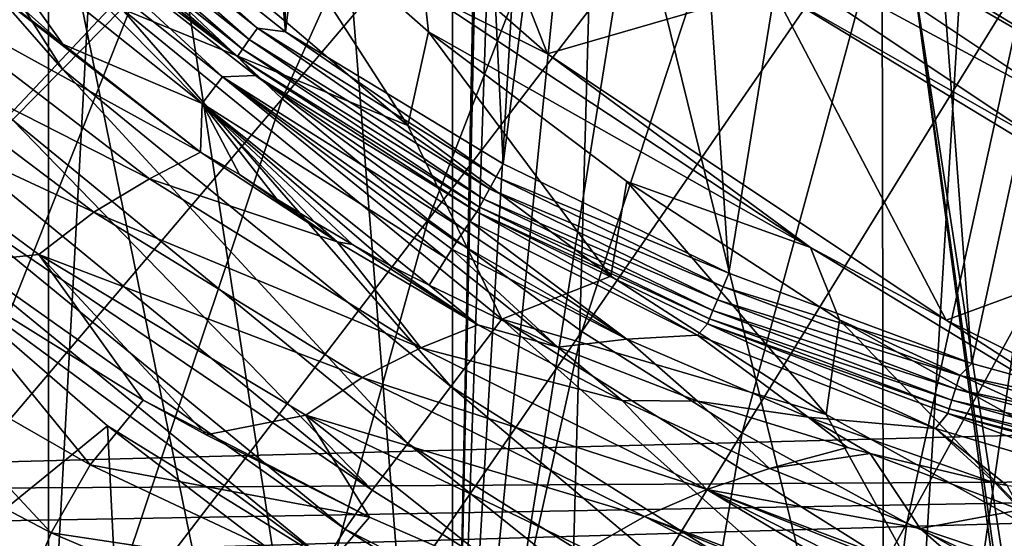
# Model space of a CAD drawing. Header units: metres. Extents: x -25 to 25, y -125 to 22.
# Tile 101 of 256: x -9.78 to -6.29, y -12.03 to -10.19. Entities that reach past the tile are written whole.
import ezdxf

# ---------------------------------------------------------------- set-up
doc = ezdxf.new("R2010")
doc.units = ezdxf.units.M
doc.layers.add('solid_500465', color=7, linetype='CONTINUOUS')
doc.layers.add('solid_500465_01', color=7, linetype='CONTINUOUS')

msp = doc.modelspace()

# ---------------------------------------------------------------- linework, layer by layer
at = {"layer": 'solid_500465'}
for points in [[(-9.681293, -12.738502), (-9.681293, 12.738502), (-8.249394, 13.708605)], [(-8.249394, -13.708605), (-9.681293, -12.738502), (-8.249394, 13.708605)], [(-8.249394, -13.708605), (-8.249394, 13.708605), (-7.962317, 0.502734)], [(-11.003768, -11.614504), (-11.003768, 11.614504), (-9.681293, 12.738502)], [(-9.681293, -12.738502), (-11.003768, -11.614504), (-9.681293, 12.738502)], [(-8.249394, -13.708605), (-7.962317, 0.502734), (-7.962317, -0.502738)], [(-8.249394, -13.708605), (-7.962317, -0.502738), (-7.837096, -1.493306)], [(-8.249394, -13.708605), (-7.837096, -1.493306), (-7.587208, -2.467135)], [(-8.249394, -13.708605), (-7.587208, -2.467135), (-7.219365, -3.395545)], [(-8.249394, -13.708605), (-7.219365, -3.395545), (-6.735403, -4.276453)], [(-9.600716, -9.629432, 45), (-8.841394, -10.232598, 45), (-9.442793, -3.582295, 45)], [(-8.841394, -10.232598, 45), (-8.94376, -4.692109, 45), (-9.442793, -3.582295, 45)], [(-6.716976, -14.521733), (-8.249394, -13.708605), (-6.735403, -4.276453)], [(-6.716976, -14.521733), (-6.735403, -4.276453), (-6.147907, -5.084414)], [(-8.841394, -10.232598, 45), (-8.310891, -5.738495, 45), (-8.94376, -4.692109, 45)], [(-6.716976, -14.521733), (-6.147907, -5.084414), (-5.460488, -5.817034)], [(-8.841394, -10.232598, 45), (-8.069163, -10.700769, 45), (-8.310891, -5.738495, 45)], [(-8.069163, -10.700769, 45), (-7.560942, -6.695974, 45), (-8.310891, -5.738495, 45)], [(-5.109196, -15.161583), (-6.716976, -14.521733), (-5.460488, -5.817034)], [(-10.418184, -5.95415, 3.5), (-10.445536, -17.404257, 3.5), (-7.983196, -17.896387, 3.5)], [(-9.651667, -7.129073, 3.5), (-10.418184, -5.95415, 3.5), (-7.983196, -17.896387, 3.5)], [(-8.069163, -10.700769, 45), (-7.268586, -11.08852, 45), (-7.560942, -6.695974, 45)], [(-7.268586, -11.08852, 45), (-6.695974, -7.560942, 45), (-7.560942, -6.695974, 45)], [(-8.756929, -8.203876, 3.5), (-9.651667, -7.129073, 3.5), (-7.983196, -17.896387, 3.5)], [(-7.268586, -11.08852, 45), (-6.407655, -11.408499, 45), (-6.695974, -7.560942, 45)], [(-6.407655, -11.408499, 45), (-5.738495, -8.310891, 45), (-6.695974, -7.560942, 45)], [(0, -11.500514, 33), (-14.389382, -11.87748, 32.623199), (-14.138102, -8.123719, 32.62978)], [(0, -11.500514, 33), (-14.138102, -8.123719, 32.62978), (-1.138425, -9.304871, 32.970188)], [(-7.738207, -9.170685, 3.5), (-8.756929, -8.203876, 3.5), (-7.983196, -17.896387, 3.5)], [(-6.407655, -11.408499, 45), (-5.574298, -11.638666, 45), (-5.738495, -8.310891, 45)], [(-8.012426, -8.60321, 94.379562), (-9.337809, -10.012725, 94.080116), (-8.852768, -10.469693, 94.081573)], [(-7.598058, -8.993064, 94.379829), (-8.012426, -8.60321, 94.379562), (-8.852768, -10.469693, 94.081573)], [(-9.631542, -10.364205, 43.441593), (-10.800183, -9.03118, 43.412186), (-10.586472, -8.865111, 43.326614)], [(-9.631542, -10.364205, 43.441593), (-10.586472, -8.865111, 43.326614), (-9.421363, -10.150727, 43.337109)], [(-7.598058, -8.993064, 94.379829), (-8.852768, -10.469693, 94.081573), (-8.3352, -10.898774, 94.082268)], [(-7.155935, -9.359334, 94.379936), (-7.598058, -8.993064, 94.379829), (-8.3352, -10.898774, 94.082268)], [(-9.808901, -10.544165, 43.609573), (-10.800183, -9.03118, 43.412186), (-9.631542, -10.364205, 43.441593)], [(-8.420026, -9.015684, 81.334381), (-7.911845, -10.310907, 43.493347), (-9.190001, -9.189993, 43.493347)], [(-8.420026, -9.015684, 81.334381), (-7.113963, -10.07824, 81.334381), (-7.911845, -10.310907, 43.493347)], [(-7.738207, -9.170685, 3.5), (-7.983196, -17.896387, 3.5), (-5.499959, -18.256645, 3.5)], [(-6.619329, -10.008384, 3.5), (-7.738207, -9.170685, 3.5), (-5.499959, -18.256645, 3.5)], [(-8.348781, -10.091942, 43.323002), (-9.190001, -9.189993, 43.493347), (-7.911845, -10.310907, 43.493347)], [(-7.155935, -9.359334, 94.379936), (-8.3352, -10.898774, 94.082268), (-7.789729, -11.29509, 94.082268)], [(-6.69007, -9.697813, 94.379936), (-7.155935, -9.359334, 94.379936), (-7.789729, -11.29509, 94.082268)], [(-7.382564, -9.621145, 82.190041), (-7.236343, -9.430586, 82.562675), (-5.943497, -10.294438, 82.562675)], [(-5.943497, -10.294438, 82.562675), (-7.236343, -9.430586, 82.562675), (-5.785303, -10.020439, 82.873245)], [(-9.337809, -10.012725, 94.080116), (-9.787146, -9.532997, 94.077812), (-10.659927, -11.419724, 93.747673)], [(-9.720956, -9.598049, 44.992889), (-9.753869, -9.634727, 44.971954), (-8.969343, -10.2601, 44.971954)], [(-8.940917, -10.219844, 44.992889), (-9.600716, -9.629432, 45), (-9.720956, -9.598049, 44.992889)], [(-8.940917, -10.219844, 44.992889), (-9.720956, -9.598049, 44.992889), (-8.969343, -10.2601, 44.971954)], [(-9.753869, -9.634727, 44.971954), (-9.781893, -9.665957, 44.938694), (-8.993546, -10.294378, 44.938694)], [(-8.969343, -10.2601, 44.971954), (-9.753869, -9.634727, 44.971954), (-8.993546, -10.294378, 44.938694)], [(-8.940917, -10.219844, 44.992889), (-8.841394, -10.232598, 45), (-9.600716, -9.629432, 45)], [(-7.475216, -9.741892, 81.773636), (-7.382564, -9.621145, 82.190041), (-6.063594, -10.502453, 82.190041)], [(-6.063594, -10.502453, 82.190041), (-7.382564, -9.621145, 82.190041), (-5.943497, -10.294438, 82.562675)], [(-9.781893, -9.665957, 44.938694), (-9.803019, -9.6895, 44.895489), (-9.011793, -10.320218, 44.895489)], [(-8.993546, -10.294378, 44.938694), (-9.781893, -9.665957, 44.938694), (-9.011793, -10.320218, 44.895489)], [(-8.999947, -9.645801, 43.296837), (-8.40783, -10.564777, 43.296837), (-9.090011, -9.98301, 43.296837)], [(-8.999947, -9.645801, 43.296837), (-8.334047, -10.231889, 43.296837), (-8.40783, -10.564777, 43.296837)], [(-8.348781, -10.091942, 43.323002), (-8.334047, -10.231889, 43.296837), (-8.999947, -9.645801, 43.296837)], [(-9.011793, -10.320218, 44.895489), (-9.803019, -9.6895, 44.895489), (-9.732055, -9.776249, 44.850445)], [(-6.69007, -9.697813, 94.379936), (-7.789729, -11.29509, 94.082268), (-7.221716, -11.654743, 94.081573)], [(-6.205106, -10.005126, 94.379829), (-6.69007, -9.697813, 94.379936), (-7.221716, -11.654743, 94.081573)], [(-6.289165, -9.718103, 3.536217), (-6.619329, -10.008384, 3.5), (-5.404311, -10.713487, 3.5)], [(-9.136224, -10.486789, 44.341492), (-9.858384, -9.758204, 44.623268), (-9.936709, -9.847424, 44.345409)], [(-9.732055, -9.776249, 44.850445), (-9.858384, -9.758204, 44.623268), (-9.065058, -10.391717, 44.619343)], [(-9.136224, -10.486789, 44.341492), (-9.065058, -10.391717, 44.619343), (-9.858384, -9.758204, 44.623268)], [(-8.94692, -10.387416, 44.85001), (-9.732055, -9.776249, 44.850445), (-9.065058, -10.391717, 44.619343)], [(-9.011793, -10.320218, 44.895489), (-9.732055, -9.776249, 44.850445), (-8.94692, -10.387416, 44.85001)], [(-6.139693, -10.63426, 81.773636), (-7.113963, -10.07824, 81.334381), (-7.475216, -9.741892, 81.773636)], [(-6.139693, -10.63426, 81.773636), (-7.475216, -9.741892, 81.773636), (-6.063594, -10.502453, 82.190041)], [(-4.569166, -10.006013, 47), (-6.920374, -9.803334, 47), (-5.521227, -10.654278, 47)], [(-5.521227, -10.654278, 45), (-5.521227, -10.654278, 47), (-6.920374, -9.803334, 47)], [(-5.521227, -10.654278, 45), (-6.920374, -9.803334, 47), (-6.920374, -9.803334, 45)], [(5.521227, -10.654278, 45), (-5.521227, -10.654278, 45), (-6.920374, -9.803334, 45)], [(6.920374, -9.803334, 45), (5.521227, -10.654278, 45), (-6.920374, -9.803334, 45)], [(-9.936709, -9.847424, 44.345409), (-10.100381, -9.857547, 44.126667), (-9.63111, -10.275558, 44.105907)], [(-9.63111, -10.275558, 44.105907), (-10.100381, -9.857547, 44.126667), (-10.051303, -9.955378, 44.064373)], [(-9.136224, -10.486789, 44.341492), (-9.936709, -9.847424, 44.345409), (-9.63111, -10.275558, 44.105907)], [(-9.14255, -10.65929, 44.078316), (-10.051303, -9.955378, 44.064373), (-10.223653, -10.063154, 43.776737)], [(-9.63111, -10.275558, 44.105907), (-10.051303, -9.955378, 44.064373), (-9.14255, -10.65929, 44.078316)], [(-9.421363, -10.150727, 43.337109), (-9.090011, -9.98301, 43.296837), (-8.40783, -10.564777, 43.296837)], [(-9.337809, -10.012725, 94.080116), (-10.659927, -11.419724, 93.747673), (-10.104699, -11.94371, 93.751183)], [(-8.852768, -10.469693, 94.081573), (-9.337809, -10.012725, 94.080116), (-10.104699, -11.94371, 93.751183)], [(-6.205106, -10.005126, 94.379829), (-7.221716, -11.654743, 94.081573), (-6.637226, -11.974845, 94.080116)], [(-5.706285, -10.278755, 94.379562), (-6.205106, -10.005126, 94.379829), (-6.637226, -11.974845, 94.080116)], [(-6.619329, -10.008384, 3.5), (-5.5, -18, 3.5), (-5.46238, -17.52776, 3.5)], [(-5.404311, -10.713487, 3.5), (-6.619329, -10.008384, 3.5), (-5.46238, -17.52776, 3.5)], [(-6.619329, -10.008384, 3.5), (-5.499959, -18.256645, 3.5), (-5.5, -18, 3.5)], [(-9.323751, -10.753374, 43.812885), (-10.223653, -10.063154, 43.776737), (-10.410969, -10.200026, 43.465511)], [(-9.14255, -10.65929, 44.078316), (-10.223653, -10.063154, 43.776737), (-9.323751, -10.753374, 43.812885)], [(-7.113963, -10.07824, 81.334381), (-6.498315, -11.255399, 43.493347), (-7.911845, -10.310907, 43.493347)], [(-7.113963, -10.07824, 81.334381), (-5.675379, -10.953057, 81.334381), (-6.498315, -11.255399, 43.493347)], [(-6.139693, -10.63426, 81.773636), (-5.675379, -10.953057, 81.334381), (-7.113963, -10.07824, 81.334381)], [(-8.348781, -10.091942, 43.323002), (-6.978907, -10.996998, 43.394829), (-8.334047, -10.231889, 43.296837)], [(-8.348781, -10.091942, 43.323002), (-7.911845, -10.310907, 43.493347), (-6.978907, -10.996998, 43.394829)], [(-8.25491, -11.490975, 43.443073), (-9.631542, -10.364205, 43.441593), (-9.421363, -10.150727, 43.337109)], [(-8.073998, -11.252237, 43.338558), (-9.421363, -10.150727, 43.337109), (-8.40783, -10.564777, 43.296837)], [(-8.25491, -11.490975, 43.443073), (-9.421363, -10.150727, 43.337109), (-8.073998, -11.252237, 43.338558)], [(-9.521113, -10.872641, 43.528133), (-10.410969, -10.200026, 43.465511), (-10.602084, -10.368354, 43.142838)], [(-9.323751, -10.753374, 43.812885), (-10.410969, -10.200026, 43.465511), (-9.521113, -10.872641, 43.528133)], [(-8.940917, -10.219844, 44.992889), (-8.969343, -10.2601, 44.971954), (-8.117739, -10.789627, 44.972458)], [(-8.940917, -10.219844, 44.992889), (-8.094334, -10.746812, 44.992989), (-8.841394, -10.232598, 45)], [(-8.940917, -10.219844, 44.992889), (-8.117739, -10.789627, 44.972458), (-8.094334, -10.746812, 44.992989)], [(-8.969343, -10.2601, 44.971954), (-8.993546, -10.294378, 44.938694), (-8.137741, -10.826216, 44.939842)], [(-8.969343, -10.2601, 44.971954), (-8.137741, -10.826216, 44.939842), (-8.117739, -10.789627, 44.972458)], [(-8.094334, -10.746812, 44.992989), (-8.069163, -10.700769, 45), (-8.841394, -10.232598, 45)], [(-8.334047, -10.231889, 43.296837), (-7.687229, -11.099534, 43.296837), (-8.40783, -10.564777, 43.296837)], [(-8.334047, -10.231889, 43.296837), (-7.631159, -10.763211, 43.296837), (-7.687229, -11.099534, 43.296837)], [(-6.978907, -10.996998, 43.394829), (-7.631159, -10.763211, 43.296837), (-8.334047, -10.231889, 43.296837)], [(-9.136224, -10.486789, 44.341492), (-9.63111, -10.275558, 44.105907), (-9.14255, -10.65929, 44.078316)], [(-8.993546, -10.294378, 44.938694), (-9.011793, -10.320218, 44.895489), (-8.152937, -10.854014, 44.89743)], [(-8.993546, -10.294378, 44.938694), (-8.152937, -10.854014, 44.89743), (-8.137741, -10.826216, 44.939842)], [(-5.706285, -10.278755, 94.379562), (-6.637226, -11.974845, 94.080116), (-6.042122, -12.253957, 94.077812)], [(-9.011793, -10.320218, 44.895489), (-8.94692, -10.387416, 44.85001), (-8.162265, -10.871087, 44.84819)], [(-9.011793, -10.320218, 44.895489), (-8.162265, -10.871087, 44.84819), (-8.152937, -10.854014, 44.89743)], [(-6.978907, -10.996998, 43.394829), (-7.911845, -10.310907, 43.493347), (-6.498315, -11.255399, 43.493347)], [(-9.716157, -11.02258, 43.234093), (-10.602084, -10.368354, 43.142838), (-10.111184, -11.063239, 42.915981)], [(-9.521113, -10.872641, 43.528133), (-10.602084, -10.368354, 43.142838), (-9.716157, -11.02258, 43.234093)], [(-8.407563, -11.692266, 43.61108), (-9.808901, -10.544165, 43.609573), (-9.631542, -10.364205, 43.441593)], [(-8.407563, -11.692266, 43.61108), (-9.631542, -10.364205, 43.441593), (-8.25491, -11.490975, 43.443073)], [(-8.270821, -11.034771, 44.316463), (-9.065058, -10.391717, 44.619343), (-9.136224, -10.486789, 44.341492)], [(-8.94692, -10.387416, 44.85001), (-9.065058, -10.391717, 44.619343), (-8.206132, -10.934908, 44.5942)], [(-8.234119, -10.977526, 44.464127), (-8.206132, -10.934908, 44.5942), (-9.065058, -10.391717, 44.619343)], [(-8.251098, -11.003845, 44.393089), (-9.065058, -10.391717, 44.619343), (-8.270821, -11.034771, 44.316463)], [(-8.234119, -10.977526, 44.464127), (-9.065058, -10.391717, 44.619343), (-8.251098, -11.003845, 44.393089)], [(-8.94692, -10.387416, 44.85001), (-8.186351, -10.905554, 44.699051), (-8.162265, -10.871087, 44.84819)], [(-8.94692, -10.387416, 44.85001), (-8.206132, -10.934908, 44.5942), (-8.186351, -10.905554, 44.699051)], [(-8.852768, -10.469693, 94.081573), (-10.104699, -11.94371, 93.751183), (-9.51213, -12.435409, 93.752914)], [(-8.3352, -10.898774, 94.082268), (-8.852768, -10.469693, 94.081573), (-9.51213, -12.435409, 93.752914)], [(-9.136224, -10.486789, 44.341492), (-9.14255, -10.65929, 44.078316), (-9.004152, -10.738911, 44.092518)], [(-9.136224, -10.486789, 44.341492), (-9.004152, -10.738911, 44.092518), (-8.871293, -10.82561, 44.090778)], [(-9.136224, -10.486789, 44.341492), (-8.871293, -10.82561, 44.090778), (-8.737561, -10.908094, 44.090855)], [(-9.136224, -10.486789, 44.341492), (-8.737561, -10.908094, 44.090855), (-8.603273, -10.986955, 44.091835)], [(-9.136224, -10.486789, 44.341492), (-8.603273, -10.986955, 44.091835), (-8.468538, -11.062526, 44.093323)], [(-9.136224, -10.486789, 44.341492), (-8.468538, -11.062526, 44.093323), (-8.331963, -11.130738, 44.102268)], [(-8.270821, -11.034771, 44.316463), (-9.136224, -10.486789, 44.341492), (-8.331963, -11.130738, 44.102268)], [(-8.533396, -11.858829, 43.83736), (-9.955163, -10.693167, 43.835831), (-9.808901, -10.544165, 43.609573)], [(-8.533396, -11.858829, 43.83736), (-9.808901, -10.544165, 43.609573), (-8.407563, -11.692266, 43.61108)], [(-8.073998, -11.252237, 43.338558), (-8.40783, -10.564777, 43.296837), (-7.687229, -11.099534, 43.296837)], [(-8.658233, -10.97752, 44.061161), (-9.14255, -10.65929, 44.078316), (-9.323751, -10.753374, 43.812885)], [(-9.004152, -10.738911, 44.092518), (-9.14255, -10.65929, 44.078316), (-8.658233, -10.97752, 44.061161)], [(-10.067822, -10.817711, 44.11515), (-9.955163, -10.693167, 43.835831), (-8.533396, -11.858829, 43.83736)], [(-8.094334, -10.746812, 44.992989), (-7.268586, -11.08852, 45), (-8.069163, -10.700769, 45)], [(-8.360782, -11.353723, 43.787563), (-9.323751, -10.753374, 43.812885), (-9.521113, -10.872641, 43.528133)], [(-8.658233, -10.97752, 44.061161), (-9.323751, -10.753374, 43.812885), (-8.360782, -11.353723, 43.787563)], [(-8.871293, -10.82561, 44.090778), (-9.004152, -10.738911, 44.092518), (-8.658233, -10.97752, 44.061161)], [(-8.094334, -10.746812, 44.992989), (-8.117739, -10.789627, 44.972458), (-7.289384, -11.137369, 44.992825)], [(-8.094334, -10.746812, 44.992989), (-7.289384, -11.137369, 44.992825), (-7.268586, -11.08852, 45)], [(-7.631159, -10.763211, 43.296837), (-6.923735, -11.589338, 43.296837), (-7.687229, -11.099534, 43.296837)], [(-7.631159, -10.763211, 43.296837), (-6.875955, -11.254044, 43.296837), (-6.923735, -11.589338, 43.296837)], [(-6.978907, -10.996998, 43.394829), (-6.875955, -11.254044, 43.296837), (-7.631159, -10.763211, 43.296837)], [(-10.148138, -10.920781, 44.44231), (-10.067822, -10.817711, 44.11515), (-8.629724, -11.996354, 44.116695)], [(-8.629724, -11.996354, 44.116695), (-10.067822, -10.817711, 44.11515), (-8.533396, -11.858829, 43.83736)], [(-8.117739, -10.789627, 44.972458), (-8.137741, -10.826216, 44.939842), (-7.30871, -11.182705, 44.971813)], [(-8.117739, -10.789627, 44.972458), (-7.30871, -11.182705, 44.971813), (-7.289384, -11.137369, 44.992825)], [(-8.737561, -10.908094, 44.090855), (-8.871293, -10.82561, 44.090778), (-8.658233, -10.97752, 44.061161)], [(-8.152937, -10.854014, 44.89743), (-8.162265, -10.871087, 44.84819), (-7.337539, -11.250334, 44.895195)], [(-8.137741, -10.826216, 44.939842), (-8.152937, -10.854014, 44.89743), (-7.325155, -11.221282, 44.938473)], [(-8.152937, -10.854014, 44.89743), (-7.337539, -11.250334, 44.895195), (-7.325155, -11.221282, 44.938473)], [(-8.137741, -10.826216, 44.939842), (-7.325155, -11.221282, 44.938473), (-7.30871, -11.182705, 44.971813)], [(-8.56969, -11.458888, 43.53157), (-9.521113, -10.872641, 43.528133), (-9.716157, -11.02258, 43.234093)], [(-8.360782, -11.353723, 43.787563), (-9.521113, -10.872641, 43.528133), (-8.56969, -11.458888, 43.53157)], [(-7.380174, -11.308441, 44.656513), (-8.162265, -10.871087, 44.84819), (-8.186351, -10.905554, 44.699051)], [(-7.345, -11.267762, 44.845089), (-8.162265, -10.871087, 44.84819), (-7.380174, -11.308441, 44.656513)], [(-7.337539, -11.250334, 44.895195), (-8.162265, -10.871087, 44.84819), (-7.345, -11.267762, 44.845089)], [(-8.697535, -12.107882, 44.443871), (-10.187287, -11.010199, 44.796124), (-10.148138, -10.920781, 44.44231)], [(-8.697535, -12.107882, 44.443871), (-10.148138, -10.920781, 44.44231), (-8.629724, -11.996354, 44.116695)], [(-8.3352, -10.898774, 94.082268), (-9.51213, -12.435409, 93.752914), (-8.887439, -12.889278, 93.752914)], [(-7.789729, -11.29509, 94.082268), (-8.3352, -10.898774, 94.082268), (-8.887439, -12.889278, 93.752914)], [(-8.603273, -10.986955, 44.091835), (-8.737561, -10.908094, 44.090855), (-8.658233, -10.97752, 44.061161)], [(-7.630977, -11.32284, 44.36224), (-8.186351, -10.905554, 44.699051), (-8.206132, -10.934908, 44.5942)], [(-7.630977, -11.32284, 44.36224), (-7.380174, -11.308441, 44.656513), (-8.186351, -10.905554, 44.699051)], [(-7.630977, -11.32284, 44.36224), (-8.206132, -10.934908, 44.5942), (-8.234119, -10.977526, 44.464127)], [(-5.675379, -10.953057, 81.334381), (-4.973598, -12.007307, 43.493347), (-6.498315, -11.255399, 43.493347)], [(-8.159566, -11.271895, 44.029179), (-8.658233, -10.97752, 44.061161), (-8.360782, -11.353723, 43.787563)], [(-8.603273, -10.986955, 44.091835), (-8.658233, -10.97752, 44.061161), (-8.159566, -11.271895, 44.029179)], [(-8.468538, -11.062526, 44.093323), (-8.603273, -10.986955, 44.091835), (-8.159566, -11.271895, 44.029179)], [(-7.630977, -11.32284, 44.36224), (-8.234119, -10.977526, 44.464127), (-8.251098, -11.003845, 44.393089)], [(-6.978907, -10.996998, 43.394829), (-5.576724, -11.851142, 43.323002), (-6.875955, -11.254044, 43.296837)], [(-6.978907, -10.996998, 43.394829), (-6.498315, -11.255399, 43.493347), (-5.576724, -11.851142, 43.323002)], [(-10.257411, -12.267048, 49.426838), (-10.187287, -11.010199, 44.796124), (-9.472705, -11.630406, 44.795944)], [(-8.697535, -12.107882, 44.443871), (-9.472705, -11.630406, 44.795944), (-10.187287, -11.010199, 44.796124)], [(-9.716157, -11.02258, 43.234093), (-10.111184, -11.063239, 42.915981), (-9.34558, -11.538739, 42.986504)], [(-9.716157, -11.02258, 43.234093), (-9.34558, -11.538739, 42.986504), (-9.122023, -11.662472, 43.000027)], [(-8.769382, -11.591977, 43.269463), (-9.716157, -11.02258, 43.234093), (-9.122023, -11.662472, 43.000027)], [(-8.56969, -11.458888, 43.53157), (-9.716157, -11.02258, 43.234093), (-8.769382, -11.591977, 43.269463)], [(-8.251098, -11.003845, 44.393089), (-8.270821, -11.034771, 44.316463), (-7.874949, -11.350642, 44.114189)], [(-7.630977, -11.32284, 44.36224), (-8.251098, -11.003845, 44.393089), (-7.874949, -11.350642, 44.114189)], [(-9.53334, -11.768627, 42.676346), (-10.111184, -11.063239, 42.915981), (-10.31492, -11.320565, 42.562614)], [(-9.53334, -11.768627, 42.676346), (-9.34558, -11.538739, 42.986504), (-10.111184, -11.063239, 42.915981)], [(-8.331963, -11.130738, 44.102268), (-8.468538, -11.062526, 44.093323), (-8.159566, -11.271895, 44.029179)], [(-8.270821, -11.034771, 44.316463), (-8.331963, -11.130738, 44.102268), (-7.874949, -11.350642, 44.114189)], [(-8.073998, -11.252237, 43.338558), (-7.687229, -11.099534, 43.296837), (-6.923735, -11.589338, 43.296837)], [(-7.289384, -11.137369, 44.992825), (-6.407655, -11.408499, 45), (-7.268586, -11.08852, 45)], [(-7.874949, -11.350642, 44.114189), (-8.331963, -11.130738, 44.102268), (-8.159566, -11.271895, 44.029179)], [(-7.289384, -11.137369, 44.992825), (-7.30871, -11.182705, 44.971813), (-6.449714, -11.451661, 44.99258)], [(-7.289384, -11.137369, 44.992825), (-6.449714, -11.451661, 44.99258), (-6.407655, -11.408499, 45)], [(-7.30871, -11.182705, 44.971813), (-7.325155, -11.221282, 44.938473), (-6.465087, -11.499206, 44.970867)], [(-7.30871, -11.182705, 44.971813), (-6.465087, -11.499206, 44.970867), (-6.449714, -11.451661, 44.99258)], [(-7.325155, -11.221282, 44.938473), (-7.337539, -11.250334, 44.895195), (-6.478087, -11.539412, 44.936478)], [(-7.325155, -11.221282, 44.938473), (-6.478087, -11.539412, 44.936478), (-6.465087, -11.499206, 44.970867)], [(-7.647674, -11.540157, 43.981758), (-8.159566, -11.271895, 44.029179), (-8.360782, -11.353723, 43.787563)], [(-6.74776, -12.436079, 43.444401), (-8.25491, -11.490975, 43.443073), (-8.073998, -11.252237, 43.338558)], [(-7.874949, -11.350642, 44.114189), (-8.159566, -11.271895, 44.029179), (-7.647674, -11.540157, 43.981758)], [(-6.599119, -12.176059, 43.339855), (-8.073998, -11.252237, 43.338558), (-6.923735, -11.589338, 43.296837)], [(-6.74776, -12.436079, 43.444401), (-8.073998, -11.252237, 43.338558), (-6.599119, -12.176059, 43.339855)], [(-7.345, -11.267762, 44.845089), (-7.380174, -11.308441, 44.656513), (-6.535989, -11.639797, 44.595062)], [(-7.337539, -11.250334, 44.895195), (-7.345, -11.267762, 44.845089), (-6.487749, -11.569296, 44.89196)], [(-6.492691, -11.586843, 44.840668), (-7.345, -11.267762, 44.845089), (-6.535989, -11.639797, 44.595062)], [(-6.487749, -11.569296, 44.89196), (-7.345, -11.267762, 44.845089), (-6.492691, -11.586843, 44.840668)], [(-7.337539, -11.250334, 44.895195), (-6.487749, -11.569296, 44.89196), (-6.478087, -11.539412, 44.936478)], [(-6.875955, -11.254044, 43.296837), (-6.130587, -12.028103, 43.296837), (-6.923735, -11.589338, 43.296837)], [(-6.875955, -11.254044, 43.296837), (-6.079144, -11.699335, 43.296837), (-6.130587, -12.028103, 43.296837)], [(-5.576724, -11.851142, 43.323002), (-6.079144, -11.699335, 43.296837), (-6.875955, -11.254044, 43.296837)], [(-5.576724, -11.851142, 43.323002), (-6.498315, -11.255399, 43.493347), (-4.973598, -12.007307, 43.493347)], [(-7.789729, -11.29509, 94.082268), (-8.887439, -12.889278, 93.752914), (-8.236694, -13.30091, 93.751183)], [(-7.221716, -11.654743, 94.081573), (-7.789729, -11.29509, 94.082268), (-8.236694, -13.30091, 93.751183)], [(-7.630977, -11.32284, 44.36224), (-6.987509, -11.599327, 44.319977), (-7.380174, -11.308441, 44.656513)], [(-6.987509, -11.599327, 44.319977), (-6.535989, -11.639797, 44.595062), (-7.380174, -11.308441, 44.656513)], [(-9.672452, -12.009687, 42.397293), (-10.31492, -11.320565, 42.562614), (-10.471973, -11.58814, 42.2449)], [(-9.672452, -12.009687, 42.397293), (-9.53334, -11.768627, 42.676346), (-10.31492, -11.320565, 42.562614)], [(-7.630977, -11.32284, 44.36224), (-7.874949, -11.350642, 44.114189), (-7.379969, -11.542707, 44.14698)], [(-7.630977, -11.32284, 44.36224), (-7.379969, -11.542707, 44.14698), (-6.987509, -11.599327, 44.319977)], [(-7.346835, -11.85611, 43.700802), (-8.360782, -11.353723, 43.787563), (-8.56969, -11.458888, 43.53157)], [(-7.647674, -11.540157, 43.981758), (-8.360782, -11.353723, 43.787563), (-7.346835, -11.85611, 43.700802)], [(-7.379969, -11.542707, 44.14698), (-7.874949, -11.350642, 44.114189), (-7.647674, -11.540157, 43.981758)], [(-6.449714, -11.451661, 44.99258), (-5.574298, -11.638666, 45), (-6.407655, -11.408499, 45)], [(-6.449714, -11.451661, 44.99258), (-6.465087, -11.499206, 44.970867), (-5.586842, -11.692264, 44.992275)], [(-6.449714, -11.451661, 44.99258), (-5.586842, -11.692264, 44.992275), (-5.574298, -11.638666, 45)], [(-7.568145, -11.951126, 43.475471), (-8.56969, -11.458888, 43.53157), (-8.769382, -11.591977, 43.269463)], [(-7.346835, -11.85611, 43.700802), (-8.56969, -11.458888, 43.53157), (-7.568145, -11.951126, 43.475471)], [(-0.000089, -11.793069, 33.028797), (-14.389382, -11.87748, 32.623199), (0, -11.500514, 33)], [(-6.873168, -12.655339, 43.612434), (-8.407563, -11.692266, 43.61108), (-8.25491, -11.490975, 43.443073)], [(-6.873168, -12.655339, 43.612434), (-8.25491, -11.490975, 43.443073), (-6.74776, -12.436079, 43.444401)], [(-6.465087, -11.499206, 44.970867), (-6.478087, -11.539412, 44.936478), (-5.598417, -11.74172, 44.9697)], [(-6.465087, -11.499206, 44.970867), (-5.598417, -11.74172, 44.9697), (-5.586842, -11.692264, 44.992275)], [(-8.543178, -11.953793, 43.021446), (-9.34558, -11.538739, 42.986504), (-9.53334, -11.768627, 42.676346)], [(-8.543178, -11.953793, 43.021446), (-9.122023, -11.662472, 43.000027), (-9.34558, -11.538739, 42.986504)], [(-7.12416, -11.781208, 43.918919), (-7.647674, -11.540157, 43.981758), (-7.346835, -11.85611, 43.700802)], [(-7.379969, -11.542707, 44.14698), (-7.647674, -11.540157, 43.981758), (-7.12416, -11.781208, 43.918919)], [(-6.848678, -11.706848, 44.198643), (-7.379969, -11.542707, 44.14698), (-7.12416, -11.781208, 43.918919)], [(-6.987509, -11.599327, 44.319977), (-7.379969, -11.542707, 44.14698), (-6.848678, -11.706848, 44.198643)], [(-6.478087, -11.539412, 44.936478), (-6.487749, -11.569296, 44.89196), (-5.608129, -11.783217, 44.934017)], [(-6.478087, -11.539412, 44.936478), (-5.608129, -11.783217, 44.934017), (-5.598417, -11.74172, 44.9697)], [(-9.775184, -12.259855, 42.148815), (-10.471973, -11.58814, 42.2449), (-10.595213, -11.86391, 41.96133)], [(-9.775184, -12.259855, 42.148815), (-9.672452, -12.009687, 42.397293), (-10.471973, -11.58814, 42.2449)], [(-8.769382, -11.591977, 43.269463), (-9.122023, -11.662472, 43.000027), (-8.543178, -11.953793, 43.021446)], [(-8.769382, -11.591977, 43.269463), (-8.543178, -11.953793, 43.021446), (-8.033367, -12.177642, 43.024971)], [(-7.772799, -12.069283, 43.248215), (-8.769382, -11.591977, 43.269463), (-8.033367, -12.177642, 43.024971)], [(-7.568145, -11.951126, 43.475471), (-8.769382, -11.591977, 43.269463), (-7.772799, -12.069283, 43.248215)], [(-6.599119, -12.176059, 43.339855), (-6.923735, -11.589338, 43.296837), (-6.130587, -12.028103, 43.296837)], [(-6.492691, -11.586843, 44.840668), (-6.535989, -11.639797, 44.595062), (-5.660476, -11.900301, 44.518196)], [(-6.487749, -11.569296, 44.89196), (-6.492691, -11.586843, 44.840668), (-5.615228, -11.81355, 44.887981)], [(-6.492691, -11.586843, 44.840668), (-5.660476, -11.900301, 44.518196), (-5.619165, -11.830374, 44.835152)], [(-5.615228, -11.81355, 44.887981), (-6.492691, -11.586843, 44.840668), (-5.619165, -11.830374, 44.835152)], [(-6.487749, -11.569296, 44.89196), (-5.615228, -11.81355, 44.887981), (-5.608129, -11.783217, 44.934017)], [(-11.001831, -11.617217, 1.5), (-11.003768, -11.614504), (-9.681293, -12.738502)], [(-10.356701, -12.195849, 1.5), (-11.001831, -11.617217, 1.5), (-9.681293, -12.738502)], [(-6.987509, -11.599327, 44.319977), (-6.848678, -11.706848, 44.198643), (-6.767194, -11.72861, 44.208065)], [(-6.987509, -11.599327, 44.319977), (-6.767194, -11.72861, 44.208065), (-6.3241, -11.832969, 44.266014)], [(-6.987509, -11.599327, 44.319977), (-6.3241, -11.832969, 44.266014), (-6.535989, -11.639797, 44.595062)], [(-9.406774, -12.938935, 49.426605), (-10.257411, -12.267048, 49.426838), (-9.472705, -11.630406, 44.795944)], [(-9.406774, -12.938935, 49.426605), (-9.472705, -11.630406, 44.795944), (-8.721994, -12.20326, 44.795902)], [(-8.697535, -12.107882, 44.443871), (-8.721994, -12.20326, 44.795902), (-9.472705, -11.630406, 44.795944)], [(-7.221716, -11.654743, 94.081573), (-8.236694, -13.30091, 93.751183), (-7.566778, -13.66705, 93.747673)], [(-6.637226, -11.974845, 94.080116), (-7.221716, -11.654743, 94.081573), (-7.566778, -13.66705, 93.747673)], [(-6.535989, -11.639797, 44.595062), (-6.3241, -11.832969, 44.266014), (-6.282207, -11.841695, 44.272076)], [(-6.535989, -11.639797, 44.595062), (-6.282207, -11.841695, 44.272076), (-5.660476, -11.900301, 44.518196)], [(-6.976483, -12.83669, 43.838734), (-8.533396, -11.858829, 43.83736), (-8.407563, -11.692266, 43.61108)], [(-6.976483, -12.83669, 43.838734), (-8.407563, -11.692266, 43.61108), (-6.873168, -12.655339, 43.612434)], [(-6.767194, -11.72861, 44.208065), (-6.848678, -11.706848, 44.198643), (-7.12416, -11.781208, 43.918919)], [(-6.767194, -11.72861, 44.208065), (-7.12416, -11.781208, 43.918919), (-6.590623, -11.993941, 43.840683)], [(-6.235148, -11.927671, 44.121323), (-6.767194, -11.72861, 44.208065), (-6.590623, -11.993941, 43.840683)], [(-6.3241, -11.832969, 44.266014), (-6.767194, -11.72861, 44.208065), (-6.235148, -11.927671, 44.121323)], [(-14.402878, -12.047044, 32.632439), (-14.389382, -11.87748, 32.623199), (-0.000089, -11.793069, 33.028797)], [(-14.398185, -12.214353, 32.661266), (-14.402878, -12.047044, 32.632439), (-0.000089, -11.793069, 33.028797)], [(-8.714959, -12.153783, 42.755451), (-9.53334, -11.768627, 42.676346), (-9.672452, -12.009687, 42.397293)], [(-8.714959, -12.153783, 42.755451), (-8.543178, -11.953793, 43.021446), (-9.53334, -11.768627, 42.676346)], [(-6.590623, -11.993941, 43.840683), (-7.12416, -11.781208, 43.918919), (-7.346835, -11.85611, 43.700802)], [(-6.282207, -11.841695, 44.272076), (-6.3241, -11.832969, 44.266014), (-6.235148, -11.927671, 44.121323)], [(-9.849051, -12.515676, 41.928165), (-9.775184, -12.259855, 42.148815), (-10.595213, -11.86391, 41.96133)], [(-8.629724, -11.996354, 44.116695), (-8.533396, -11.858829, 43.83736), (-6.976483, -12.83669, 43.838734)], [(-7.346835, -11.85611, 43.700802), (-7.568145, -11.951126, 43.475471), (-6.529098, -12.342729, 43.359547)], [(-7.346835, -11.85611, 43.700802), (-6.529098, -12.342729, 43.359547), (-6.454659, -12.311359, 43.422585)], [(-7.346835, -11.85611, 43.700802), (-6.454659, -12.311359, 43.422585), (-6.328284, -12.264129, 43.525703)], [(-7.346835, -11.85611, 43.700802), (-6.328284, -12.264129, 43.525703), (-6.294856, -12.252663, 43.552402)], [(-6.590623, -11.993941, 43.840683), (-7.346835, -11.85611, 43.700802), (-6.294856, -12.252663, 43.552402)], [(-10.739093, -11.926971, 1.716541), (-10.714395, -11.899541, 1.610716), (-9.41186, -12.954313, 1.610716)], [(-10.714395, -11.899541, 1.610716), (-10.356701, -12.195849, 1.5), (-9.681235, -12.738668, 1.5)], [(-9.41186, -12.954313, 1.610716), (-10.714395, -11.899541, 1.610716), (-9.681235, -12.738668, 1.5)], [(-10.778944, -11.97123, 1.811487), (-10.739093, -11.926971, 1.716541), (-9.433556, -12.984175, 1.716541)], [(-9.433556, -12.984175, 1.716541), (-10.739093, -11.926971, 1.716541), (-9.41186, -12.954313, 1.610716)], [(-6.235148, -11.927671, 44.121323), (-6.590623, -11.993941, 43.840683), (-6.047657, -12.177036, 43.747307)], [(-10.831944, -12.030092, 1.890781), (-10.778944, -11.97123, 1.811487), (-9.468561, -13.032356, 1.811487)], [(-9.468561, -13.032356, 1.811487), (-10.778944, -11.97123, 1.811487), (-9.433556, -12.984175, 1.716541)], [(-9.51213, -12.435409, 93.752914), (-10.104699, -11.94371, 93.751183), (-10.686749, -13.969016, 93.39637)], [(-8.033367, -12.177642, 43.024971), (-8.543178, -11.953793, 43.021446), (-8.714959, -12.153783, 42.755451)], [(-7.568145, -11.951126, 43.475471), (-7.772799, -12.069283, 43.248215), (-6.67146, -12.411547, 43.23328)], [(-7.568145, -11.951126, 43.475471), (-6.67146, -12.411547, 43.23328), (-6.569323, -12.360942, 43.324654)], [(-7.568145, -11.951126, 43.475471), (-6.569323, -12.360942, 43.324654), (-6.529098, -12.342729, 43.359547)], [(-6.637226, -11.974845, 94.080116), (-7.566778, -13.66705, 93.747673), (-6.884353, -13.986111, 93.742332)], [(-6.042122, -12.253957, 94.077812), (-6.637226, -11.974845, 94.080116), (-6.884353, -13.986111, 93.742332)], [(-8.836733, -12.366876, 42.515331), (-9.672452, -12.009687, 42.397293), (-9.775184, -12.259855, 42.148815)], [(-8.836733, -12.366876, 42.515331), (-8.714959, -12.153783, 42.755451), (-9.672452, -12.009687, 42.397293)], [(-8.697535, -12.107882, 44.443871), (-8.629724, -11.996354, 44.116695), (-7.054997, -12.985075, 44.118088)], [(-7.054997, -12.985075, 44.118088), (-8.629724, -11.996354, 44.116695), (-6.976483, -12.83669, 43.838734)], [(-6.590623, -11.993941, 43.840683), (-6.294856, -12.252663, 43.552402), (-6.191919, -12.219729, 43.63335)], [(-6.590623, -11.993941, 43.840683), (-6.191919, -12.219729, 43.63335), (-6.047657, -12.177036, 43.747307)], [(-6.599119, -12.176059, 43.339855), (-6.130587, -12.028103, 43.296837), (-5.322532, -12.409022, 43.296837)]]:
    msp.add_3dface(points, dxfattribs=at)
at = {"layer": 'solid_500465_01'}
msp.add_3dface([(-14.398185, -12.214353, 32.661266), (-0.000089, -11.793069, 33.028797), (0, -12.074372, 33.114101)], dxfattribs=at)

doc.saveas('drawing.dxf')
